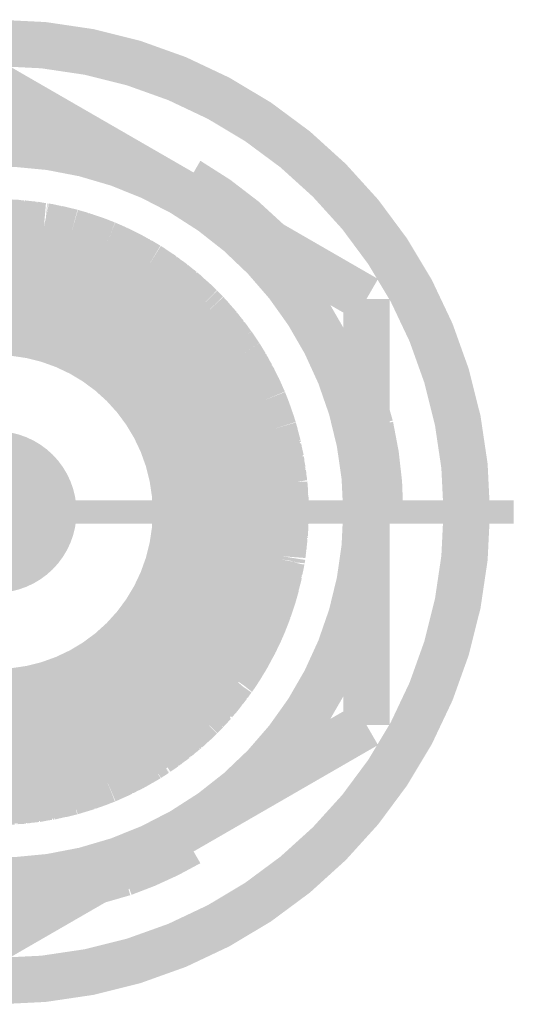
# Model space of a CAD drawing. Header units: millimetres. Extents: x 618 to 1482, y 17 to 575.
# Tile 59 of 96: x 1173.85 to 1179.29, y 175.88 to 186.47. Entities that reach past the tile are written whole.
import ezdxf

# ---------------------------------------------------------------- set-up
doc = ezdxf.new("R2010")
doc.units = ezdxf.units.MM
doc.linetypes.add('DOT_CENTER', pattern=[14, 12, -1, 0, -1])
doc.layers.add('1', color=7, linetype='Continuous')

# ---------------------------------------------------------------- blocks, each defined once
blk = doc.blocks.new('WASHER_INT_TOOTH_SMA_SS_764701-02_17__136', base_point=(1168.316750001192, 175.8781799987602))
at = {"color": 7, "linetype": 'Continuous', "const_width": 0.5}
blk.add_lwpolyline([(1168.566750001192, 181.1764299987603, 1), (1178.663250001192, 181.1764299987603, 1)], format="xyb", close=True, dxfattribs=at)
for points in [[(1175.593836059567, 184.6461250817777), (1175.647000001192, 184.6959572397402)], [(1175.634592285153, 184.6000044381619), (1175.647000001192, 184.6959572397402)], [(1175.647000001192, 184.6959572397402), (1175.672400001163, 184.7399513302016)], [(1175.574325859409, 184.6279306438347), (1175.593836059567, 184.6461250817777)], [(1175.633751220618, 184.5936211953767), (1175.634592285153, 184.6000044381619)], [(1176.53774045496, 184.0716999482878), (1176.524606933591, 184.0860329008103)], [(1177.626627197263, 182.0920590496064), (1177.583749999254, 182.2409018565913)], [(1177.618341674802, 181.2017568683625), (1177.583750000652, 181.2161103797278)], [(1177.679000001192, 181.1764299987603), (1177.618341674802, 181.2017568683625)], [(1177.729800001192, 181.1764299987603), (1177.679000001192, 181.1764299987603)], [(1175.564998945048, 177.7195442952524), (1175.570108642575, 177.7156240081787)], [(1175.570108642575, 177.7156240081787), (1175.647000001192, 177.6569027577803)], [(1175.624426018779, 177.7538547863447), (1175.630426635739, 177.7278577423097)], [(1175.630426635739, 177.7278577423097), (1175.647000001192, 177.6569027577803)], [(1175.647000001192, 177.6569027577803), (1175.672400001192, 177.6129086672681)], [(1174.677373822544, 177.2070734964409), (1174.974031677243, 177.2925387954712)]]:
    blk.add_lwpolyline(points, dxfattribs=at)
for points in [[(1176.524606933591, 184.0860329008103, 0.06554363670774), (1175.672400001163, 184.7399513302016, 0.06554363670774)], [(1177.729800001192, 181.1764299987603, 0.05615887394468), (1177.626627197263, 182.0920590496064, 0.05615887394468)], [(1174.974031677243, 177.2925387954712, 0.04678401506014), (1175.672400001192, 177.6129086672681, 0.04678401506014)]]:
    blk.add_lwpolyline(points, format="xyb", dxfattribs=at)
at = {"color": 124, "linetype": 'Continuous', "const_width": 0.25}
for points in [[(1175.551751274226, 184.640965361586), (1175.647000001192, 184.6959572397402)], [(1177.583753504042, 181.1214394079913), (1177.679000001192, 181.1764299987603)], [(1175.647000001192, 177.6569027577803), (1175.647000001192, 177.7668864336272)]]:
    blk.add_lwpolyline(points, dxfattribs=at)
at = {"layer": '1', "color": 30, "linetype": 'DOT_CENTER', "const_width": 0.25}
blk.add_lwpolyline([(1179.168075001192, 181.1764299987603), (1168.061925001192, 181.1764299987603)], dxfattribs=at)
blk = doc.blocks.new('hex-nut_sma_5-16_ss_17__172', base_point=(1169.396250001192, 176.3437122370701))
at = {"color": 7, "linetype": 'Continuous', "const_width": 0.5}
for points in [[(1173.615000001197, 185.7591477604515), (1171.630625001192, 184.6134683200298)], [(1175.599375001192, 184.6134683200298), (1173.615000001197, 185.7591477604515)], [(1171.630625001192, 184.6134683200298), (1169.646250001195, 183.4677888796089)], [(1177.583750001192, 183.4677888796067), (1175.599375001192, 184.6134683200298)], [(1169.646250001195, 183.4677888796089), (1169.646250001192, 181.1764299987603)], [(1177.583750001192, 181.1764299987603), (1177.583750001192, 183.4677888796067)], [(1169.646250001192, 181.1764299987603), (1169.646250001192, 178.8850711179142)], [(1177.583750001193, 178.8850711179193), (1177.583750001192, 181.1764299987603)], [(1169.646250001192, 178.8850711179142), (1171.630625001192, 177.7393916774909)], [(1175.599375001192, 177.7393916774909), (1177.583750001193, 178.8850711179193)], [(1171.630625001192, 177.7393916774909), (1173.6150000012, 176.5937122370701)], [(1173.6150000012, 176.5937122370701), (1175.599375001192, 177.7393916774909)]]:
    blk.add_lwpolyline(points, dxfattribs=at)
for points in [[(1175.599375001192, 184.6134683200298, 0.26794919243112), (1171.630625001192, 184.6134683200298, 0.26794919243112)], [(1171.630625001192, 184.6134683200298, 0.26794919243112), (1169.646250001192, 181.1764299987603, 0.26794919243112)], [(1177.583750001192, 181.1764299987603, 0.26794919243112), (1175.599375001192, 184.6134683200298, 0.26794919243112)], [(1169.646250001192, 181.1764299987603, 0.26794919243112), (1171.630625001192, 177.7393916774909, 0.26794919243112)], [(1175.599375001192, 177.7393916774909, 0.26794919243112), (1177.583750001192, 181.1764299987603, 0.26794919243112)], [(1171.630625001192, 177.7393916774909, 0.26794919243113), (1175.599375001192, 177.7393916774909, 0.26794919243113)]]:
    blk.add_lwpolyline(points, format="xyb", dxfattribs=at)
blk = doc.blocks.new('Conn_SMA_PCBMount_Octoclock_16__177', base_point=(1170.665000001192, 177.806430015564))
at = {"color": 7, "linetype": 'Continuous', "const_width": 0.5}
for points in [[(1172.775713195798, 184.1869390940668), (1173.330415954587, 184.2851908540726)], [(1172.944277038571, 184.2278170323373), (1173.116759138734, 184.2473468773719)], [(1172.963609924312, 184.2318753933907), (1172.997858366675, 184.2356435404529)], [(1172.981261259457, 184.2320046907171), (1173.079607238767, 184.2535666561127)], [(1173.079607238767, 184.2535666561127), (1173.228093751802, 184.2670670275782)], [(1173.087598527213, 184.2542932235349), (1173.098947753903, 184.2567441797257)], [(1173.098947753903, 184.2567441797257), (1173.15714484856, 184.2618511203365)], [(1173.145438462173, 184.2595520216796), (1173.214853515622, 184.2731849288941)], [(1173.168848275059, 184.2628781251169), (1173.22628111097, 184.2739720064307)], [(1173.214853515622, 184.2731849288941), (1173.293034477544, 184.2785696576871)], [(1173.22628111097, 184.2739720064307), (1173.234155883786, 184.275493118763)], [(1173.234155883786, 184.275493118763), (1173.300168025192, 184.2798331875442)], [(1173.330415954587, 184.2851908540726), (1173.546983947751, 184.2960604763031)], [(1173.344694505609, 184.2859074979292), (1173.349634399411, 184.2867667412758)], [(1173.349634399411, 184.2867667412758), (1173.450359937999, 184.2915101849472)], [(1173.359681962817, 184.2866597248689), (1173.364373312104, 184.2874608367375)], [(1173.364373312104, 184.2874608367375), (1173.368829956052, 184.2882218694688)], [(1173.368829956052, 184.2882218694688), (1173.453052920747, 184.2919276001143)], [(1173.447504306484, 184.2910675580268), (1173.46447967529, 184.2936987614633)], [(1173.46447967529, 184.2936987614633), (1173.546983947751, 184.2960604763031)], [(1173.468190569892, 184.2921058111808), (1173.470519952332, 184.2924595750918)], [(1173.470519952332, 184.2924595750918), (1173.481977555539, 184.294199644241)], [(1173.481977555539, 184.294199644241), (1173.483553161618, 184.294438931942)], [(1173.483553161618, 184.294438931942), (1173.546983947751, 184.2960604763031)], [(1173.546983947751, 184.2960604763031), (1173.5937902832, 184.2964297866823)], [(1173.5937902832, 184.2964297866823), (1173.597470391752, 184.2964179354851)], [(1173.5937902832, 184.2964297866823), (1174.115267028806, 184.2527458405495)], [(1173.5937902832, 184.2964297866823), (1173.597470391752, 184.2964179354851)], [(1173.597470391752, 184.2964179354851), (1173.603997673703, 184.2955747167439)], [(1173.597470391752, 184.2964179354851), (1173.730333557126, 184.2934935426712)], [(1173.597470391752, 184.2964179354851), (1173.616296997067, 184.2963573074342)], [(1173.616296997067, 184.2963573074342), (1173.619906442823, 184.2958681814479)], [(1173.730333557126, 184.2934935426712), (1173.849351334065, 184.2750215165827)], [(1173.733538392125, 184.2929961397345), (1173.749437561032, 184.2926054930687)], [(1173.749437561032, 184.2926054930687), (1173.774408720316, 184.288651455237)], [(1173.756586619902, 184.2894189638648), (1173.864435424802, 184.2847744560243)], [(1173.864435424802, 184.2847744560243), (1173.982173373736, 184.263895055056)], [(1173.870836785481, 184.2836392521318), (1173.883669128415, 184.2830468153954)], [(1173.883669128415, 184.2830468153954), (1173.930557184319, 184.2745820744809)], [(1173.916921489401, 184.2754666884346), (1173.999323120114, 184.2701208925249)], [(1173.939949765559, 184.27288642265), (1174.008975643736, 184.2681917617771)], [(1173.999323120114, 184.2701208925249), (1174.065328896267, 184.256929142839)], [(1174.008975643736, 184.2681917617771), (1174.018640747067, 184.2675344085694)], [(1174.018640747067, 184.2675344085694), (1174.074735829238, 184.2561411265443)], [(1174.115267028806, 184.2527458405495), (1174.410837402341, 184.187876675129)], [(1174.127734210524, 184.250009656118), (1174.134615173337, 184.2494114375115)], [(1174.134615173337, 184.2494114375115), (1174.223186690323, 184.2296801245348)], [(1174.140834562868, 184.2471345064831), (1174.14755411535, 184.2465289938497)], [(1174.14755411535, 184.2465289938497), (1174.153963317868, 184.2459514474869)], [(1174.153963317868, 184.2459514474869), (1174.228361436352, 184.2291313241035)], [(1172.401956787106, 184.0593175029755), (1172.620729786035, 184.1381486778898)], [(1172.541971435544, 184.1133547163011), (1172.775713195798, 184.1869390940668)], [(1172.560899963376, 184.1200733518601), (1172.631902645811, 184.1421746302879)], [(1172.579859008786, 184.1266660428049), (1172.641554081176, 184.1456523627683)], [(1172.620729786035, 184.1381486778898), (1172.675035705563, 184.1577169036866)], [(1172.675035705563, 184.1577169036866), (1172.775713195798, 184.1869390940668)], [(1172.689911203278, 184.1620345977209), (1172.694162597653, 184.1635511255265)], [(1172.694162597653, 184.1635511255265), (1172.775713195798, 184.1869390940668)], [(1172.775713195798, 184.1869390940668), (1172.810185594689, 184.1959979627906)], [(1172.775713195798, 184.1869390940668), (1172.810185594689, 184.1959979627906)], [(1172.810185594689, 184.1959979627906), (1172.88165449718, 184.2057039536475)], [(1172.810185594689, 184.1959979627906), (1172.828539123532, 184.2008210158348)], [(1172.816737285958, 184.1968877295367), (1172.944277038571, 184.2278170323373)], [(1172.828539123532, 184.2008210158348), (1172.83828279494, 184.2021126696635)], [(1172.948765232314, 184.2283252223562), (1172.963609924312, 184.2318753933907)], [(1174.217724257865, 184.2302594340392), (1174.250589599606, 184.2267739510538)], [(1174.228361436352, 184.2291313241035), (1174.245772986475, 184.2251948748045)], [(1174.235870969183, 184.2262767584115), (1174.240959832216, 184.2257207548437)], [(1174.240959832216, 184.2257207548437), (1174.266363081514, 184.2229452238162)], [(1174.250589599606, 184.2267739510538), (1174.410837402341, 184.187876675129)], [(1174.266363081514, 184.2229452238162), (1174.269914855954, 184.2225571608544)], [(1174.269914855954, 184.2225571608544), (1174.381178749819, 184.1951755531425)], [(1174.381178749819, 184.1951755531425), (1174.385568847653, 184.19460842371)], [(1174.385568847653, 184.19460842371), (1174.410837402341, 184.187876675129)], [(1174.404810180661, 184.1895037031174), (1174.410837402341, 184.187876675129)], [(1174.410837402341, 184.187876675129), (1174.787172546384, 184.0596782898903)], [(1174.410837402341, 184.187876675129), (1174.519777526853, 184.1562260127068)], [(1174.519777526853, 184.1562260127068), (1174.787172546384, 184.0596782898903)], [(1174.525421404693, 184.1541881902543), (1174.538873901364, 184.1502330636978)], [(1174.538873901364, 184.1502330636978), (1174.591861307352, 184.1301988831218)], [(1174.577917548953, 184.1352335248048), (1174.652796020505, 184.1116410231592)], [(1174.591861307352, 184.1301988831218), (1174.607260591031, 184.1252923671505)], [(1172.211641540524, 183.9729836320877), (1172.401956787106, 184.0593175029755)], [(1172.299417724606, 184.014716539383), (1172.401956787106, 184.0593175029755)], [(1172.31782745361, 184.0230474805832), (1172.401956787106, 184.0593175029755)], [(1172.401956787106, 184.0593175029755), (1172.541971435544, 184.1133547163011)], [(1172.401956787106, 184.0593175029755), (1172.43067900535, 184.0709380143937)], [(1172.401956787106, 184.0593175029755), (1172.429178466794, 184.0704335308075)], [(1172.429178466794, 184.0704335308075), (1172.441444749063, 184.0745574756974)], [(1172.43067900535, 184.0709380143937), (1172.447893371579, 184.077902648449)], [(1172.447893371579, 184.077902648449), (1172.463952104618, 184.0832439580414)], [(1172.549634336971, 184.1157670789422), (1172.560899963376, 184.1200733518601)], [(1172.558153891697, 184.1184491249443), (1172.569587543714, 184.1227775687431)], [(1172.569587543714, 184.1227775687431), (1172.579859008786, 184.1266660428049)], [(1173.162729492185, 183.9998651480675), (1173.595000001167, 184.023211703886)], [(1173.595000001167, 184.023211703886), (1173.904428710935, 183.9996785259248)], [(1174.607260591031, 184.1252923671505), (1174.665387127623, 184.106772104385)], [(1174.652796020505, 184.1116410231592), (1174.787172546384, 184.0596782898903)], [(1174.665387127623, 184.106772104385), (1174.671686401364, 184.1047650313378)], [(1174.671686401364, 184.1047650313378), (1174.784197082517, 184.0609063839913)], [(1174.782534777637, 184.061471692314), (1174.784197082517, 184.0609063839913)], [(1174.784197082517, 184.0609063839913), (1174.787172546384, 184.0596782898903)], [(1174.787172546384, 184.0596782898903), (1174.935323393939, 183.9910780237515)], [(1174.787172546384, 184.0596782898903), (1174.802820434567, 184.0531580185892)], [(1174.787172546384, 184.0596782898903), (1174.895212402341, 184.0125969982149)], [(1174.802820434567, 184.0531580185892), (1174.806551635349, 184.0512333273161)], [(1171.808183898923, 183.7341050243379), (1172.211641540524, 183.9729836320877)], [(1171.926050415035, 183.8125247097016), (1172.211641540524, 183.9729836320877)], [(1172.047456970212, 183.8855824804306), (1172.211641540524, 183.9729836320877)], [(1172.065073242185, 183.8955718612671), (1172.166136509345, 183.9489496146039)], [(1172.166136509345, 183.9489496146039), (1172.172044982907, 183.9530456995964)], [(1172.172044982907, 183.9530456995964), (1172.211641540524, 183.9729836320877)], [(1172.190088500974, 183.9622185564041), (1172.211641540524, 183.9729836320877)], [(1172.211641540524, 183.9729836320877), (1172.299417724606, 184.014716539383)], [(1172.308970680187, 184.0188717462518), (1172.31782745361, 184.0230474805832)], [(1172.493982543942, 183.8295774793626), (1172.767984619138, 183.9201681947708)], [(1172.767984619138, 183.9201681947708), (1173.162729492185, 183.9998651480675)], [(1173.904428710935, 183.9996785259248), (1174.375406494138, 183.8954842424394)], [(1174.895212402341, 184.0125969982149), (1175.238970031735, 183.8281759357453)], [(1174.899513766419, 184.0102893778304), (1174.913561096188, 184.0041137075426)], [(1174.913561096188, 184.0041137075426), (1174.951678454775, 183.9835049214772)], [(1174.918606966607, 184.0013855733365), (1174.931856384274, 183.995509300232)], [(1174.931856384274, 183.995509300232), (1174.966396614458, 183.9766897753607)], [(1174.935323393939, 183.9910780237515), (1175.022493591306, 183.95071444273)], [(1174.96047410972, 183.9787494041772), (1175.031850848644, 183.9454176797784)], [(1174.966396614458, 183.9766897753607), (1174.975463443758, 183.9717496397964)], [(1175.022493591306, 183.95071444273), (1175.238970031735, 183.8281759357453)], [(1175.031850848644, 183.9454176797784), (1175.040468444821, 183.9413934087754)], [(1175.040468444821, 183.9413934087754), (1175.116770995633, 183.8978734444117)], [(1171.87817575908, 183.7755457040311), (1171.926050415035, 183.8125247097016)], [(1171.937597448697, 183.8190123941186), (1171.943186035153, 183.8233002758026)], [(1171.943186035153, 183.8233002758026), (1172.024334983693, 183.8685466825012)], [(1172.019756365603, 183.8651732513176), (1172.047456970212, 183.8855824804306)], [(1172.040330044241, 183.8774650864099), (1172.062006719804, 183.8933278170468)], [(1172.062006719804, 183.8933278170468), (1172.065073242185, 183.8955718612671)], [(1172.430246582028, 183.8040479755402), (1172.493982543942, 183.8295774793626)], [(1174.375406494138, 183.8954842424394), (1174.624071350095, 183.8046052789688)], [(1175.109776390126, 183.901307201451), (1175.146974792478, 183.8830459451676)], [(1175.146974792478, 183.8830459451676), (1175.238970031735, 183.8281759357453)], [(1175.161271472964, 183.8745187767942), (1175.164514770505, 183.8729135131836)], [(1175.164514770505, 183.8729135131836), (1175.238970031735, 183.8281759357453)], [(1175.238970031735, 183.8281759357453), (1175.672453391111, 183.5002155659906)], [(1175.238970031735, 183.8281759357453), (1175.594003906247, 183.5719286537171)], [(1175.238970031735, 183.8281759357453), (1175.268259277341, 183.8097907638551)], [(1171.466036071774, 183.4572036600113), (1171.87817575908, 183.7755457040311)], [(1171.466036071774, 183.4572036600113), (1171.808183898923, 183.7341050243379)], [(1171.816833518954, 183.7392262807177), (1171.825876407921, 183.7445803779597)], [(1171.825876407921, 183.7445803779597), (1171.886053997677, 183.7816309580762)], [(1171.825876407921, 183.7445803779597), (1171.833857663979, 183.7509543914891)], [(1171.833857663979, 183.7509543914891), (1171.841493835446, 183.7570528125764)], [(1171.841493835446, 183.7570528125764), (1171.893547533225, 183.7874190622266)], [(1172.004572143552, 183.5843986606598), (1172.430246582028, 183.8040479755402)], [(1174.624071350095, 183.8046052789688), (1174.675295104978, 183.7825440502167)], [(1174.675295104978, 183.7825440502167), (1175.09021972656, 183.5549978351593)], [(1175.268259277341, 183.8097907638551), (1175.285318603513, 183.798878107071)], [(1175.268259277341, 183.8097907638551), (1175.302647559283, 183.7822163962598)], [(1175.274867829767, 183.8044916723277), (1175.385980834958, 183.7311827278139)], [(1175.285318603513, 183.798878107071), (1175.294010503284, 183.791861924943)], [(1175.295786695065, 183.790428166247), (1175.38984325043, 183.7279390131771)], [(1175.385980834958, 183.7311827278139), (1175.46316561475, 183.6663617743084)], [(1175.38984325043, 183.7279390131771), (1175.402506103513, 183.7195260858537)], [(1175.402506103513, 183.7195260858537), (1175.432910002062, 183.6938232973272)], [(1171.59990142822, 183.5751734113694), (1171.660476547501, 183.6145649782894)], [(1171.615404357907, 183.5879857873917), (1171.641002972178, 183.6045151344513)], [(1171.627364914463, 183.5930327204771), (1171.710260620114, 183.6628258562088)], [(1171.710260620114, 183.6628258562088), (1171.752057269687, 183.6886815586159)], [(1171.716438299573, 183.6666474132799), (1171.726381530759, 183.6749642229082)], [(1171.726381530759, 183.6749642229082), (1171.762567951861, 183.697187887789)], [(1175.418953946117, 183.7034914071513), (1175.499796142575, 183.6474876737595)], [(1175.439188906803, 183.6885152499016), (1175.50666931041, 183.6414449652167)], [(1175.499796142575, 183.6474876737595), (1175.547847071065, 183.6052425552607)], [(1175.50666931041, 183.6414449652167), (1175.515726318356, 183.6351273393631)], [(1175.515726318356, 183.6351273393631), (1175.556797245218, 183.5987827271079)], [(1171.494005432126, 183.4829906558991), (1171.521160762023, 183.5018162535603)], [(1171.494005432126, 183.4829906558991), (1171.508852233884, 183.4964301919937)], [(1171.500062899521, 183.4871900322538), (1171.59990142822, 183.5751734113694)], [(1171.508852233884, 183.4964301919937), (1171.516418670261, 183.5016036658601)], [(1171.603281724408, 183.577371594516), (1171.615404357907, 183.5879857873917)], [(1171.763437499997, 183.4153775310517), (1172.004572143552, 183.5843986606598)], [(1175.09021972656, 183.5549978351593), (1175.274820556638, 183.4211886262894)], [(1175.557837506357, 183.5964592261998), (1175.60334569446, 183.5633890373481)], [(1175.594003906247, 183.5719286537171), (1175.801859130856, 183.3819218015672)], [(1175.60334569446, 183.5633890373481), (1175.609384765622, 183.5590005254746)], [(1175.609384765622, 183.5590005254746), (1175.677109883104, 183.4966926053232)], [(1175.61905815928, 183.5501008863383), (1175.624689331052, 183.5459810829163)], [(1175.624689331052, 183.5459810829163), (1175.681518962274, 183.4933568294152)], [(1175.672453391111, 183.5002155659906), (1175.699716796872, 183.4795888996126)], [(1175.681518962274, 183.4933568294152), (1175.695077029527, 183.4808020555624)], [(1171.387224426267, 183.3809978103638), (1171.466036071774, 183.4572036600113)], [(1171.387224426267, 183.3809978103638), (1171.466036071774, 183.4572036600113)], [(1171.387224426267, 183.3809978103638), (1171.394194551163, 183.387916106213)], [(1171.394194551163, 183.387916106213), (1171.407007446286, 183.40063372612)], [(1171.407007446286, 183.40063372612), (1171.466036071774, 183.4572036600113)], [(1171.466036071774, 183.4572036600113), (1171.494005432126, 183.4829906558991)], [(1171.466036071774, 183.4572036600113), (1171.494005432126, 183.4829906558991)], [(1171.635446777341, 183.3095510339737), (1171.763437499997, 183.4153775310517)], [(1175.274820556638, 183.4211886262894), (1175.502680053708, 183.2211544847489)], [(1175.691040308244, 183.4838764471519), (1175.711642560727, 183.468185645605)], [(1175.699716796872, 183.4795888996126), (1175.801859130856, 183.3819218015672)], [(1175.711642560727, 183.468185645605), (1175.714456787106, 183.4660423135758)], [(1175.714456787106, 183.4660423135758), (1175.801859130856, 183.3819218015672)], [(1171.205621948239, 183.1827425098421), (1171.387224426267, 183.3809978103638)], [(1171.279588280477, 183.2634916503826), (1171.296655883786, 183.2864097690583)], [(1171.296655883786, 183.2864097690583), (1171.387224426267, 183.3809978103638)], [(1171.308327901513, 183.2985998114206), (1171.310091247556, 183.3009519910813)], [(1171.310091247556, 183.3009519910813), (1171.387224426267, 183.3809978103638)], [(1171.543955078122, 183.2259079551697), (1171.635446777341, 183.3095510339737)], [(1175.801859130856, 183.3819218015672), (1175.861292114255, 183.3207916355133)], [(1175.801859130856, 183.3819218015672), (1175.814737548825, 183.3689556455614)], [(1175.814737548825, 183.3689556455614), (1175.861292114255, 183.3207916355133)], [(1175.861292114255, 183.3207916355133), (1176.142038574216, 182.9783804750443)], [(1175.861292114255, 183.3207916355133), (1175.896707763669, 183.282732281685)], [(1175.896707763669, 183.282732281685), (1175.910013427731, 183.2681017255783)], [(1175.896707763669, 183.282732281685), (1175.960214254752, 183.2001416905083)], [(1170.915000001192, 182.7739280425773), (1171.279588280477, 183.2634916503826)], [(1170.915000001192, 182.7739280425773), (1171.205621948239, 183.1827425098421)], [(1171.214506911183, 183.1924422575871), (1171.218309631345, 183.1977559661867)], [(1171.218309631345, 183.1977559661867), (1171.282459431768, 183.2673468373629)], [(1171.369257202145, 183.0439321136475), (1171.543955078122, 183.2259079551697)], [(1175.502680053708, 183.2211544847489), (1175.570322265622, 183.1526555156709)], [(1175.906449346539, 183.2700632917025), (1175.987558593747, 183.1789474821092)], [(1175.910013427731, 183.2681017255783), (1175.921010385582, 183.2537058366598)], [(1175.923425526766, 183.2505442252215), (1175.991500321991, 183.1735795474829)], [(1175.987558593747, 183.1789474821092), (1176.073058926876, 183.0625111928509)], [(1171.050783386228, 182.982356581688), (1171.129340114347, 183.0754366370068)], [(1171.085191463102, 183.0231266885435), (1171.131838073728, 183.0914278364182)], [(1171.131838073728, 183.0914278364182), (1171.177567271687, 183.1432779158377)], [(1171.13843487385, 183.0989077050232), (1171.143861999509, 183.1068013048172)], [(1171.143861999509, 183.1068013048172), (1171.182921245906, 183.1508093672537)], [(1175.570322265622, 183.1526555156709), (1175.78942321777, 182.8929320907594)], [(1175.991500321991, 183.1735795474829), (1176.000101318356, 183.1638553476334)], [(1176.000101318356, 183.1638553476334), (1176.030990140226, 183.1215132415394)], [(1176.02186094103, 183.1322337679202), (1176.073068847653, 183.0720997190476)], [(1176.073068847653, 183.0720997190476), (1176.119514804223, 183.005851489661)], [(1170.990446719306, 182.8897393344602), (1171.050783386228, 182.982356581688)], [(1171.054916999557, 182.9872545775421), (1171.062029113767, 182.9980981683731)], [(1171.062029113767, 182.9980981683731), (1171.09301860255, 183.0345865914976)], [(1171.227892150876, 182.8694461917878), (1171.369257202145, 183.0439321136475)], [(1176.079517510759, 183.0629016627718), (1176.08484863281, 183.0566015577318)], [(1176.08484863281, 183.0566015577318), (1176.124019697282, 183.0003571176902)], [(1176.129620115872, 182.991437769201), (1176.150534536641, 182.9657667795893)], [(1176.142038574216, 182.9783804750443), (1176.221872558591, 182.8598534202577)], [(1176.150534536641, 182.9657667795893), (1176.153131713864, 182.9625789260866)], [(1170.915000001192, 182.7739280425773), (1170.977086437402, 182.8731964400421)], [(1170.915000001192, 182.7739280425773), (1170.975260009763, 182.8709346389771)], [(1170.915003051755, 182.3443354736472), (1171.227892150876, 182.8694461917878)], [(1170.975260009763, 182.8709346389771), (1171.047884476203, 182.9608527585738)], [(1170.977086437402, 182.8731964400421), (1170.98571228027, 182.8869880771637)], [(1170.98571228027, 182.8869880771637), (1171.000542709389, 182.9052350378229)], [(1175.78942321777, 182.8929320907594), (1175.939951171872, 182.669220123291)], [(1176.153131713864, 182.9625789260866), (1176.215821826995, 182.8688367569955)], [(1176.161847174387, 182.9495546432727), (1176.164133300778, 182.9467308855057)], [(1176.164133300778, 182.9467308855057), (1176.217355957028, 182.8668810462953)], [(1176.215821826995, 182.8688367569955), (1176.217355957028, 182.8668810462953)], [(1176.217355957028, 182.8668810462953), (1176.221872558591, 182.8598534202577)], [(1176.221872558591, 182.8598534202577), (1176.287103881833, 182.7534362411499)], [(1176.221872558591, 182.8598534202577), (1176.475443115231, 182.3753527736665)], [(1176.221872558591, 182.8598534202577), (1176.227670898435, 182.8507777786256)], [(1170.915003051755, 182.4757994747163), (1170.915000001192, 182.7739280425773)], [(1176.227670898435, 182.8507777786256), (1176.229005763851, 182.8482164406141)], [(1176.287103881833, 182.7534362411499), (1176.475443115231, 182.3753527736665)], [(1175.939951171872, 182.669220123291), (1176.142526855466, 182.2633506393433)], [(1176.289055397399, 182.7495186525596), (1176.296625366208, 182.7370864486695)], [(1176.296625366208, 182.7370864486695), (1176.313375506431, 182.7032022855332)], [(1176.304896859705, 182.7177175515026), (1176.35177062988, 182.6374706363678)], [(1176.35177062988, 182.6374706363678), (1176.475443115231, 182.3753527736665)], [(1176.355776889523, 182.6289795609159), (1176.360651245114, 182.6205753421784)], [(1176.360651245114, 182.6205753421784), (1176.391859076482, 182.5539080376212)], [(1176.387469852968, 182.5618078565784), (1176.412027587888, 182.517608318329)], [(1170.915003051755, 182.3443354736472), (1170.915003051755, 182.4757994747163)], [(1176.398771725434, 182.5391409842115), (1176.417837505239, 182.5045753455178)], [(1176.412027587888, 182.517608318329), (1176.475443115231, 182.3753527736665)], [(1176.417837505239, 182.5045753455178), (1176.420267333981, 182.5001701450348)], [(1176.420267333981, 182.5001701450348), (1176.464982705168, 182.3990160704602)], [(1170.915003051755, 182.3443354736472), (1170.91500161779, 179.8693033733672)], [(1176.464982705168, 182.3990160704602), (1176.467600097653, 182.3940545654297)], [(1176.467600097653, 182.3940545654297), (1176.475443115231, 182.3753527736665)], [(1176.475443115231, 182.3753527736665), (1176.51325669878, 182.279521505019)], [(1176.475443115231, 182.3753527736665), (1176.534238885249, 182.2176536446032)], [(1176.475443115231, 182.3753527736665), (1176.511255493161, 182.2854222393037)], [(1176.142526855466, 182.2633506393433), (1176.152887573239, 182.2370461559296)], [(1176.152887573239, 182.2370461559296), (1176.259409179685, 181.8985506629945)], [(1176.511255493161, 182.2854222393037), (1176.584223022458, 182.0702709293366)], [(1176.51325669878, 182.279521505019), (1176.518167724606, 182.2670754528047)], [(1176.518167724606, 182.2670754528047), (1176.539418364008, 182.2037615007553)], [(1176.520548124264, 182.2599833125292), (1176.524973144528, 182.248665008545)], [(1176.524973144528, 182.248665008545), (1176.543709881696, 182.1922510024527)], [(1176.534238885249, 182.2176536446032), (1176.557321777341, 182.1557418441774)], [(1176.545650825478, 182.1851925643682), (1176.561931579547, 182.141095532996)], [(1176.557321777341, 182.1557418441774), (1176.584223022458, 182.0702709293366)], [(1176.561931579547, 182.141095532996), (1176.563455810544, 182.1369670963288)], [(1176.563455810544, 182.1369670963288), (1176.584223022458, 182.0702709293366)], [(1176.584223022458, 182.0702709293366), (1176.597894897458, 182.023208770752)], [(1176.584223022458, 182.0702709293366), (1176.698999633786, 181.4919478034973)], [(1176.597894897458, 182.023208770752), (1176.60323547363, 182.004054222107)], [(1176.597894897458, 182.023208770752), (1176.609250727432, 181.9441642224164)], [(1176.599224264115, 182.0139554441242), (1176.632730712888, 181.8881703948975)], [(1176.60323547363, 182.004054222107), (1176.604692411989, 181.9934277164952)], [(1176.259409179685, 181.8985506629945), (1176.320490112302, 181.5570057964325)], [(1176.632730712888, 181.8881703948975), (1176.649981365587, 181.7389289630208)], [(1176.633218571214, 181.8839500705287), (1176.637232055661, 181.8686875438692)], [(1176.636701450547, 181.8538206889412), (1176.661630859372, 181.7509979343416)], [(1176.637232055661, 181.8686875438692), (1176.640802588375, 181.8369041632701)], [(1176.641500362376, 181.8306958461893), (1176.662314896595, 181.7436344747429)], [(1176.661630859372, 181.7509979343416), (1176.673987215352, 181.6179703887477)], [(1176.662314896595, 181.7436344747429), (1176.665277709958, 181.7312418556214)], [(1176.665277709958, 181.7312418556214), (1176.670075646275, 181.6777054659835)], [(1176.667230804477, 181.6907162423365), (1176.684427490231, 181.6120840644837)], [(1176.684427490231, 181.6120840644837), (1176.689499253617, 181.5398121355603)], [(1176.685171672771, 181.6014816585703), (1176.687189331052, 181.5921119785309)], [(1176.687189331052, 181.5921119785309), (1176.691293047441, 181.5307743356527)], [(1176.320490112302, 181.5570057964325), (1176.337335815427, 181.1767531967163)], [(1176.690500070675, 181.5255678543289), (1176.699681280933, 181.478511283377)], [(1176.691293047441, 181.5307743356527), (1176.692237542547, 181.5166571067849)], [(1176.698999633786, 181.4919478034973), (1176.715000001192, 181.1764299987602)], [(1176.699681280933, 181.478511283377), (1176.700983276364, 181.4718381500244)], [(1176.700983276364, 181.4718381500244), (1176.705457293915, 181.3775464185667)], [(1176.70164563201, 181.4578847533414), (1176.702829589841, 181.451710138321)], [(1176.702829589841, 181.451710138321), (1176.706328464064, 181.372569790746)], [(1176.704535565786, 181.3828241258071), (1176.710123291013, 181.3508967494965)], [(1176.706343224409, 181.3589241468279), (1176.710591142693, 181.3341801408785)], [(1176.710123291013, 181.3508967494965), (1176.715000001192, 181.1764299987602)], [(1176.710591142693, 181.3341801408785), (1176.711191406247, 181.3306836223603)], [(1176.711191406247, 181.3306836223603), (1176.714057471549, 181.214603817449)], [(1176.337335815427, 181.1767531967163), (1176.332346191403, 181.0667821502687)], [(1176.715000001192, 181.1764299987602), (1176.678446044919, 180.7002045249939)], [(1176.712527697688, 181.2252840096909), (1176.714057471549, 181.214603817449)], [(1176.715000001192, 181.1764299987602), (1176.712703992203, 181.0652164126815)], [(1176.715000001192, 181.1764299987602), (1176.71309875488, 181.0676159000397)], [(1176.714057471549, 181.214603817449), (1176.714822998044, 181.2093071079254)], [(1176.714822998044, 181.2093071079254), (1176.715000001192, 181.1764299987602)], [(1176.714975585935, 181.189052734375), (1176.715000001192, 181.1764299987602)], [(1176.332346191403, 181.0667821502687), (1176.30504821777, 180.8211413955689)], [(1176.71309875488, 181.0676159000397), (1176.700989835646, 180.9938562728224)], [(1176.712703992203, 181.0652164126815), (1176.712335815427, 181.0473827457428)], [(1176.709829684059, 181.0477209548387), (1176.70495056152, 180.9262608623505)], [(1176.712335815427, 181.0473827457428), (1176.709024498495, 181.0276152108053)], [(1176.70495056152, 180.9262608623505), (1176.689460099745, 180.8436718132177)], [(1176.696416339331, 180.880767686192), (1176.690439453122, 180.7856766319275)], [(1176.703272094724, 180.9061113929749), (1176.6954283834, 180.8650297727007)], [(1176.703904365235, 180.9206847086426), (1176.703272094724, 180.9061113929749)], [(1176.30504821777, 180.8211413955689), (1176.196115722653, 180.3748733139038)], [(1176.687845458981, 180.7656723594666), (1176.681034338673, 180.7339192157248)], [(1176.690439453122, 180.7856766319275), (1176.681904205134, 180.7452499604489)], [(1176.688588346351, 180.7769097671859), (1176.687845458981, 180.7656723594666)], [(1176.672983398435, 180.666121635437), (1176.570480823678, 180.2406724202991)], [(1176.669626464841, 180.6462899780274), (1176.650955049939, 180.5667755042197)], [(1176.666859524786, 180.6345070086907), (1176.666147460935, 180.6264912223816)], [(1176.670397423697, 180.6552977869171), (1176.669626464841, 180.6462899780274)], [(1176.678446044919, 180.7002045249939), (1176.672983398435, 180.666121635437)], [(1176.646890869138, 180.528091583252), (1176.584223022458, 180.2825891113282)], [(1176.652293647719, 180.579521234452), (1176.646890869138, 180.528091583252)], [(1176.666147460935, 180.6264912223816), (1176.650192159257, 180.5595141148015)], [(1176.642664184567, 180.5085145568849), (1176.616989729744, 180.4092606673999)], [(1176.623164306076, 180.4575927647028), (1176.617422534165, 180.4126494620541)], [(1176.643232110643, 180.5137585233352), (1176.642664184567, 180.5085145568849)], [(1176.196115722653, 180.3748733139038), (1175.979913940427, 179.8909985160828)], [(1176.61478637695, 180.3920151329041), (1176.584223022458, 180.2825891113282)], [(1176.609720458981, 180.3727494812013), (1176.584223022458, 180.2825891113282)], [(1176.609998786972, 180.3748741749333), (1176.609720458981, 180.3727494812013)], [(1176.617422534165, 180.4126494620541), (1176.61478637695, 180.3920151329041)], [(1176.432245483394, 180.0037428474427), (1176.570480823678, 180.2406724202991)], [(1176.562296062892, 180.2157071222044), (1176.533289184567, 180.1272298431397)], [(1176.570480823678, 180.2406724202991), (1176.562296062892, 180.2157071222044)], [(1176.576837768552, 180.2582751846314), (1176.570480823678, 180.2406724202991)], [(1176.573653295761, 180.2503491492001), (1176.570480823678, 180.2406724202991)], [(1176.576837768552, 180.2582751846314), (1176.573023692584, 180.2477137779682)], [(1176.584223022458, 180.2825891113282), (1176.573653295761, 180.2503491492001)], [(1176.584223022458, 180.2825891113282), (1176.576837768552, 180.2582751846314)], [(1176.584223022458, 180.2825891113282), (1176.576837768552, 180.2582751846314)], [(1176.584223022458, 180.2825891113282), (1176.576837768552, 180.2582751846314)], [(1176.533289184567, 180.1272298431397), (1176.479848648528, 179.9889100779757)], [(1176.526621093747, 180.1087404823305), (1176.488848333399, 180.0118816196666)], [(1176.529483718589, 180.1173801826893), (1176.526621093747, 180.1087404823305)], [(1176.37911437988, 179.9240709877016), (1176.432245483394, 180.0037428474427)], [(1176.484384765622, 179.9992124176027), (1176.477657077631, 179.9828814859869)], [(1176.490137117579, 180.0155396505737), (1176.484384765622, 179.9992124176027)], [(1175.979913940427, 179.8909985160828), (1175.735849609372, 179.5323287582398)], [(1176.254389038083, 179.7547976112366), (1176.37911437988, 179.9240709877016)], [(1176.475443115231, 179.9775072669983), (1176.380289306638, 179.7705270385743)], [(1176.475443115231, 179.9775072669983), (1176.428407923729, 179.8708853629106)], [(1176.475443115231, 179.9775072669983), (1176.430399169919, 179.8745285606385)], [(1176.476968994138, 179.9811817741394), (1176.475443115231, 179.9775072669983)], [(1176.476968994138, 179.9811817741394), (1176.475443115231, 179.9775072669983)], [(1170.915000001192, 179.5789319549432), (1170.91500161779, 179.8693033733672)], [(1171.296373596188, 179.2533604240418), (1170.91500161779, 179.8693033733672)], [(1176.422281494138, 179.8569976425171), (1176.408710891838, 179.8323501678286)], [(1176.430399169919, 179.8745285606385), (1176.415936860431, 179.8480682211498)], [(1176.428407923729, 179.8708853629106), (1176.422281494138, 179.8569976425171)], [(1175.867365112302, 179.3519355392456), (1176.254389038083, 179.7547976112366)], [(1176.380289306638, 179.7705270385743), (1176.221872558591, 179.4930068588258)], [(1176.343859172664, 179.7067074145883), (1176.317636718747, 179.6527415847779)], [(1176.371607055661, 179.7534538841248), (1176.339094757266, 179.6969022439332)], [(1176.376197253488, 179.7633584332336), (1176.371607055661, 179.7534538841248)], [(1171.009607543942, 179.4299618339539), (1170.915000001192, 179.5789319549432)], [(1170.927156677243, 179.5587159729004), (1170.915000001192, 179.5789319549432)], [(1170.937067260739, 179.5424825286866), (1170.915000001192, 179.5789319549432)], [(1176.317636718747, 179.6527415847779), (1176.221872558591, 179.4930068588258)], [(1176.308328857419, 179.6362330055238), (1176.256889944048, 179.5510177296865)], [(1176.310956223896, 179.6415985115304), (1176.308328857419, 179.6362330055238)], [(1170.930211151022, 179.5548197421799), (1170.927156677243, 179.5587159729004)], [(1170.941679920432, 179.5366328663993), (1170.937067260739, 179.5424825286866)], [(1170.99889587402, 179.4459210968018), (1170.941679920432, 179.5366328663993)], [(1171.029479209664, 179.40585376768), (1170.949715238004, 179.526446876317)], [(1175.735849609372, 179.5323287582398), (1175.220308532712, 179.0435916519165)], [(1176.221872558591, 179.4930068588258), (1176.175109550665, 179.4308803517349)], [(1176.221872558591, 179.4930068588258), (1176.175969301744, 179.423830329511)], [(1176.221872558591, 179.4930068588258), (1176.177667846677, 179.4259449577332)], [(1176.250421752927, 179.5383955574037), (1176.221872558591, 179.4930068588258)], [(1176.240366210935, 179.5222069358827), (1176.221872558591, 179.4930068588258)], [(1176.245495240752, 179.5321409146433), (1176.240366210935, 179.5222069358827)], [(1176.25829479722, 179.5537591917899), (1176.250421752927, 179.5383955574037)], [(1171.001461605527, 179.4427889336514), (1170.99889587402, 179.4459210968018)], [(1171.020099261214, 179.4200366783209), (1171.001461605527, 179.4427889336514)], [(1171.387224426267, 178.9718619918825), (1171.009607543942, 179.4299618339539)], [(1171.025696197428, 179.4104431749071), (1171.016537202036, 179.4243839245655)], [(1171.064821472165, 179.3508912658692), (1171.025696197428, 179.4104431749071)], [(1171.076204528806, 179.3352109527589), (1171.029479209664, 179.40585376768)], [(1171.159013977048, 179.2269779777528), (1171.064202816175, 179.3637290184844)], [(1176.151822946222, 179.3883985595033), (1175.7930090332, 178.9782082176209)], [(1176.141373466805, 179.3764565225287), (1176.099374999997, 179.3156491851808)], [(1176.166818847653, 179.4100405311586), (1176.157077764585, 179.3979896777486)], [(1176.177667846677, 179.4259449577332), (1176.161086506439, 179.4053017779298)], [(1176.175969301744, 179.423830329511), (1176.166818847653, 179.4100405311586)], [(1171.069370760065, 179.3455429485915), (1171.064821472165, 179.3508912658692)], [(1171.117094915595, 179.2874407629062), (1171.076204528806, 179.3352109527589)], [(1171.14684509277, 179.2422796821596), (1171.110183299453, 179.2955146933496)], [(1171.247209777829, 179.1216131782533), (1171.124221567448, 179.2909183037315)], [(1175.61300109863, 179.1617590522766), (1175.79903625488, 179.2961017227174)], [(1175.79903625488, 179.2961017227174), (1175.854822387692, 179.3413926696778)], [(1175.854822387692, 179.3413926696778), (1175.867365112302, 179.3519355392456)], [(1176.089556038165, 179.3172191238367), (1175.939508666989, 179.1178752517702)], [(1176.099374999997, 179.3156491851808), (1175.993037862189, 179.188990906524)], [(1176.057303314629, 179.2655375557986), (1176.015604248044, 179.2079006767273)], [(1176.087732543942, 179.3000847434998), (1176.049906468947, 179.2553135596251)], [(1176.094600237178, 179.3099619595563), (1176.087732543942, 179.3000847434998)], [(1171.153934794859, 179.2343040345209), (1171.14684509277, 179.2422796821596)], [(1171.205755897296, 179.1760072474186), (1171.153934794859, 179.2343040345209)], [(1171.221038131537, 179.1576413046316), (1171.159013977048, 179.2269779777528)], [(1171.234277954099, 179.1364814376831), (1171.210540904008, 179.1693758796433)], [(1171.37098144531, 179.1637345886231), (1171.296373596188, 179.2533604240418)], [(1171.471819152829, 179.0530053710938), (1171.37098144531, 179.1637345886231)], [(1175.3750402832, 179.0219890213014), (1175.61300109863, 179.1617590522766)], [(1176.003183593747, 179.1927324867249), (1175.953562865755, 179.1365468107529)], [(1176.015604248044, 179.2079006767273), (1175.957054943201, 179.1411861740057)], [(1176.007530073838, 179.1987004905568), (1176.003183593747, 179.1927324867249)], [(1176.041606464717, 179.2454896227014), (1176.007530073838, 179.1987004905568)], [(1171.244047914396, 179.1259658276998), (1171.234277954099, 179.1364814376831)], [(1171.331804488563, 179.0311358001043), (1171.247209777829, 179.1216131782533)], [(1171.340654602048, 179.0195042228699), (1171.25313004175, 179.1345356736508)], [(1171.326982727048, 179.0338837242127), (1171.317477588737, 179.0464589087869)], [(1171.874666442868, 178.7004047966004), (1171.471819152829, 179.0530053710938)], [(1175.220308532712, 179.0435916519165), (1174.840175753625, 178.8145584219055)], [(1175.939508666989, 179.1178752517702), (1175.861292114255, 179.0320684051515)], [(1175.926447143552, 179.1030904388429), (1175.861292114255, 179.0320684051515)], [(1175.928492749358, 179.1057903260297), (1175.926447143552, 179.1030904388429)], [(1171.340654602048, 179.0195042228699), (1171.326982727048, 179.0338837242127)], [(1171.387224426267, 178.9718619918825), (1171.340654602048, 179.0195042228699)], [(1171.466036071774, 178.8956562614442), (1171.387224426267, 178.9718619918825)], [(1171.424791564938, 178.9348670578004), (1171.387224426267, 178.9718619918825)], [(1171.439180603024, 178.9210301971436), (1171.387224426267, 178.9718619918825)], [(1174.840175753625, 178.8145584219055), (1175.228578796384, 178.9515625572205)], [(1175.7930090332, 178.9782082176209), (1175.027796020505, 178.4413229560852)], [(1175.228578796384, 178.9515625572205), (1175.3750402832, 179.0219890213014)], [(1175.801859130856, 178.970938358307), (1175.323343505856, 178.5788904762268)], [(1175.801859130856, 178.970938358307), (1175.732544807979, 178.9062356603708)], [(1175.801859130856, 178.970938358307), (1175.745445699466, 178.9162085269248)], [(1175.801859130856, 178.970938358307), (1175.747186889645, 178.9175545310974)], [(1175.861292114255, 179.0320684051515), (1175.801859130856, 178.970938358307)], [(1175.845880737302, 179.015890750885), (1175.801859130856, 178.970938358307)], [(1175.832086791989, 179.0016042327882), (1175.801859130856, 178.970938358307)], [(1175.841236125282, 179.0111479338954), (1175.832086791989, 179.0016042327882)], [(1175.861292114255, 179.0320684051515), (1175.841236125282, 179.0111479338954)], [(1175.861292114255, 179.0320684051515), (1175.845880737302, 179.015890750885)], [(1171.4334943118, 178.926593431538), (1171.424791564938, 178.9348670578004)], [(1171.466036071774, 178.8956562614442), (1171.4334943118, 178.926593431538)], [(1171.466036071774, 178.8956562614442), (1171.439180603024, 178.9210301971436)], [(1171.527498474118, 178.8398005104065), (1171.466036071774, 178.8956562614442)], [(1171.542566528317, 178.8265573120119), (1171.466036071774, 178.8956562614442)], [(1171.670370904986, 178.7412338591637), (1171.466036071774, 178.8956562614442)], [(1171.555677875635, 178.8178040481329), (1171.466036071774, 178.8956562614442)], [(1171.529066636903, 178.8387462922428), (1171.527498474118, 178.8398005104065)], [(1171.540121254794, 178.831314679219), (1171.529066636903, 178.8387462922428)], [(1175.747186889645, 178.9175545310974), (1175.56149116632, 178.7740048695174)], [(1175.732544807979, 178.9062356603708), (1175.643625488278, 178.8232323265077)], [(1175.732675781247, 178.9038197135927), (1175.717341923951, 178.8920442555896)], [(1175.745445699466, 178.9162085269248), (1175.732675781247, 178.9038197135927)], [(1172.211641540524, 178.3798762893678), (1171.542566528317, 178.8265573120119)], [(1171.619241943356, 178.7617322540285), (1171.553219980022, 178.8194449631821)], [(1171.634859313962, 178.7490364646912), (1171.555677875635, 178.8178040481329)], [(1171.746591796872, 178.6629067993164), (1171.577192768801, 178.8034404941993)], [(1171.862406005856, 178.5817200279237), (1171.610760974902, 178.7810300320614)], [(1171.623117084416, 178.7592343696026), (1171.619241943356, 178.7617322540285)], [(1171.669484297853, 178.7268753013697), (1171.634859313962, 178.7490364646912)], [(1171.730371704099, 178.6749207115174), (1171.663792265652, 178.7305183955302)], [(1171.981958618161, 178.5057570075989), (1171.670370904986, 178.7412338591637)], [(1175.535455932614, 178.7332736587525), (1175.36786389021, 178.6153660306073)], [(1175.643625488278, 178.8232323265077), (1175.422010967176, 178.6597287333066)], [(1175.527081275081, 178.727381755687), (1175.519647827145, 178.7207929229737)], [(1175.601238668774, 178.7919600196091), (1175.535455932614, 178.7332736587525)], [(1175.628442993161, 178.8101002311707), (1175.589965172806, 178.781902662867)], [(1175.638621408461, 178.8195403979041), (1175.628442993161, 178.8101002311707)], [(1171.737032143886, 178.6708375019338), (1171.730371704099, 178.6749207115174)], [(1171.784527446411, 178.6417203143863), (1171.737032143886, 178.6708375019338)], [(1171.804061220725, 178.6279307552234), (1171.746591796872, 178.6629067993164)], [(1171.845621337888, 178.5930096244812), (1171.794602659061, 178.6336872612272)], [(1172.104891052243, 178.4352680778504), (1171.805549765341, 178.6509871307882)], [(1172.004358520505, 178.6108051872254), (1171.874666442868, 178.7004047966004)], [(1175.406564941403, 178.636221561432), (1175.335995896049, 178.5892565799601)], [(1175.422968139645, 178.648006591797), (1175.339067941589, 178.5917735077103)], [(1175.411046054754, 178.6400159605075), (1175.406564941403, 178.636221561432)], [(1175.444122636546, 178.6680236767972), (1175.411046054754, 178.6400159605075)], [(1175.464156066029, 178.6831113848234), (1175.422968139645, 178.648006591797)], [(1175.519647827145, 178.7207929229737), (1175.457057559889, 178.6770612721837)], [(1171.855178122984, 178.5874447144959), (1171.845621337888, 178.5930096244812)], [(1171.943333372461, 178.5349473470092), (1171.862406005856, 178.5817200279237)], [(1171.964655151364, 178.5162841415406), (1171.929988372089, 178.5426602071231)], [(1171.977187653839, 178.509362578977), (1171.964655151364, 178.5162841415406)], [(1172.436235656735, 178.3769671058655), (1172.004358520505, 178.6108051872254)], [(1175.238970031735, 178.5246841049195), (1174.787172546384, 178.2931815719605)], [(1175.238970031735, 178.5246841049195), (1175.20213804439, 178.5023494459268)], [(1175.238970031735, 178.5246841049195), (1175.203668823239, 178.5031210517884)], [(1175.323343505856, 178.5788904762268), (1175.238970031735, 178.5246841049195)], [(1175.306467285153, 178.5677348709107), (1175.238970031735, 178.5246841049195)], [(1175.308294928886, 178.569222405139), (1175.306467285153, 178.5677348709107)], [(1172.086846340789, 178.4482719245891), (1171.981958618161, 178.5057570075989)], [(1172.087129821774, 178.4449984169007), (1172.069565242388, 178.4577430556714)], [(1172.102660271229, 178.4368756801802), (1172.087129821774, 178.4449984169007)], [(1172.211641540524, 178.3798762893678), (1172.102660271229, 178.4368756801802)], [(1172.211641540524, 178.3798762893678), (1172.104891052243, 178.4352680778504)], [(1175.203668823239, 178.5031210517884), (1174.787172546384, 178.2931815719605)], [(1175.080621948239, 178.4328333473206), (1174.787172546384, 178.2931815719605)], [(1175.027796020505, 178.4413229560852), (1174.940683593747, 178.3998548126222)], [(1175.062784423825, 178.4232489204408), (1175.005066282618, 178.396010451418)], [(1175.073758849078, 178.4295672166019), (1175.062784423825, 178.4232489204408)], [(1175.16494836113, 178.4820676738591), (1175.073758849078, 178.4295672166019)], [(1175.189373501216, 178.4959153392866), (1175.080621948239, 178.4328333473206)], [(1175.186281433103, 178.4927341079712), (1175.168948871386, 178.4840679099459)], [(1175.20213804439, 178.5023494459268), (1175.186281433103, 178.4927341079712)], [(1172.214769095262, 178.3784171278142), (1172.211641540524, 178.3798762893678)], [(1172.230821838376, 178.370470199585), (1172.211641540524, 178.3798762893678)], [(1172.257678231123, 178.3583978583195), (1172.211641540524, 178.3798762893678)], [(1172.401956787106, 178.2935425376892), (1172.230821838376, 178.370470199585)], [(1172.322366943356, 178.327778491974), (1172.248989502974, 178.362303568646)], [(1172.340837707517, 178.3195997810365), (1172.257678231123, 178.3583978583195)], [(1172.334424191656, 178.3225920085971), (1172.322366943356, 178.327778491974)], [(1172.401956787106, 178.2935425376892), (1172.334424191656, 178.3225920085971)], [(1172.401956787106, 178.2935425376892), (1172.340837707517, 178.3195997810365)], [(1172.589441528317, 178.3142778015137), (1172.436235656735, 178.3769671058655)], [(1172.765634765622, 178.2539111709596), (1172.589441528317, 178.3142778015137)], [(1174.77527832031, 178.3300172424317), (1174.329637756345, 178.194441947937)], [(1174.940683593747, 178.3998548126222), (1174.77527832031, 178.3300172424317)], [(1174.954591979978, 178.3682438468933), (1174.787172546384, 178.2931815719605)], [(1174.82597564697, 178.3095323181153), (1174.787172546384, 178.2931815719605)], [(1174.814931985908, 178.3055196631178), (1174.807405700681, 178.3016296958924)], [(1174.816505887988, 178.3063331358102), (1174.814931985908, 178.3055196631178)], [(1174.840389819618, 178.3170414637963), (1174.82597564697, 178.3095323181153)], [(1174.936357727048, 178.3594891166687), (1174.837687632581, 178.3156337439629)], [(1174.942297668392, 178.3627317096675), (1174.936357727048, 178.3594891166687)], [(1175.016737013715, 178.4024306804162), (1174.954591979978, 178.3682438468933)], [(1172.775713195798, 178.1659208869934), (1172.401956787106, 178.2935425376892)], [(1172.45250915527, 178.2731362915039), (1172.401956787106, 178.2935425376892)], [(1172.471269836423, 178.2658225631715), (1172.401956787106, 178.2935425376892)], [(1172.737207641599, 178.1766654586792), (1172.401956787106, 178.2935425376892)], [(1172.502428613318, 178.2555979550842), (1172.401956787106, 178.2935425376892)], [(1172.603533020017, 178.218153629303), (1172.401956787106, 178.2935425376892)], [(1172.455282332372, 178.2722163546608), (1172.45250915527, 178.2731362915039)], [(1172.481123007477, 178.2636443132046), (1172.455282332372, 178.2722163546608)], [(1172.510463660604, 178.2529612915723), (1172.471269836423, 178.2658225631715)], [(1172.584535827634, 178.2245890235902), (1172.502428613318, 178.2555979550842)], [(1172.594510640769, 178.2215279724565), (1172.584535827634, 178.2245890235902)], [(1172.716518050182, 178.1838783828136), (1172.603533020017, 178.218153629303)], [(1173.363939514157, 178.1341826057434), (1172.765634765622, 178.2539111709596)], [(1174.58166717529, 178.2165509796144), (1174.410837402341, 178.1649834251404)], [(1174.562631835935, 178.2102738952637), (1174.463682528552, 178.1807506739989)], [(1174.787172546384, 178.2931815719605), (1174.467728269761, 178.1821567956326)], [(1174.570513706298, 178.2131841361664), (1174.562631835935, 178.2102738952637)], [(1174.787172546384, 178.2931815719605), (1174.58166717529, 178.2165509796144)], [(1174.676332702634, 178.2498084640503), (1174.638082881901, 178.2375877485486)], [(1174.695177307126, 178.2568408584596), (1174.654306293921, 178.2436372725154)], [(1174.690170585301, 178.2552234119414), (1174.676332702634, 178.2498084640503)], [(1174.787172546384, 178.2931815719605), (1174.690170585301, 178.2552234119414)], [(1174.787172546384, 178.2931815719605), (1174.695177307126, 178.2568408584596)], [(1172.718027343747, 178.1822148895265), (1172.693353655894, 178.1909055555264)], [(1172.775713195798, 178.1659208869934), (1172.716518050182, 178.1838783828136)], [(1172.735216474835, 178.1773596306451), (1172.718027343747, 178.1822148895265)], [(1172.775713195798, 178.1659208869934), (1172.735216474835, 178.1773596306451)], [(1172.775713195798, 178.1659208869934), (1172.737207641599, 178.1766654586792)], [(1173.007051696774, 178.1123286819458), (1172.775713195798, 178.1659208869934)], [(1172.852564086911, 178.1460525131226), (1172.775713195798, 178.1659208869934)], [(1172.871851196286, 178.1413923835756), (1172.775713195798, 178.1659208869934)], [(1172.854623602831, 178.1457878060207), (1172.852564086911, 178.1460525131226)], [(1172.869557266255, 178.1438684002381), (1172.854623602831, 178.1457878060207)], [(1172.893071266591, 178.1387335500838), (1172.871851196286, 178.1413923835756)], [(1172.987711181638, 178.1161033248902), (1172.889509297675, 178.139179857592)], [(1173.546983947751, 178.0567995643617), (1172.893071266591, 178.1387335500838)], [(1172.993329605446, 178.1155075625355), (1172.987711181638, 178.1161033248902)], [(1173.546983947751, 178.0567995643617), (1173.007051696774, 178.1123286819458)], [(1173.103716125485, 178.0953523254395), (1173.041072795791, 178.1088297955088)], [(1173.123056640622, 178.0923306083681), (1173.049056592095, 178.1080087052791)], [(1173.11233060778, 178.0946030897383), (1173.103716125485, 178.0953523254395)], [(1173.258196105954, 178.0746623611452), (1173.121027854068, 178.1006068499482)], [(1173.197988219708, 178.0860502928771), (1173.123056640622, 178.0923306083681)], [(1173.595000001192, 178.1207210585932), (1173.363939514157, 178.1341826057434)], [(1174.157175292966, 178.1609922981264), (1173.595000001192, 178.1207210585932)], [(1174.410837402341, 178.1649834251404), (1173.671355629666, 178.0588716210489)], [(1174.410837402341, 178.1649834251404), (1173.792429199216, 178.0626827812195)], [(1174.178072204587, 178.1113969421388), (1173.966703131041, 178.0915121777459)], [(1174.10744416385, 178.1031190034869), (1174.033632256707, 178.0880681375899)], [(1174.130642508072, 178.1069349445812), (1174.042734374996, 178.088722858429)], [(1174.122317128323, 178.1061517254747), (1174.10744416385, 178.1031190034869)], [(1174.158724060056, 178.1077801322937), (1174.115959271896, 178.1038929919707)], [(1174.313287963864, 178.1402374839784), (1174.137402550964, 178.1197502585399)], [(1174.329637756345, 178.194441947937), (1174.157175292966, 178.1609922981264)], [(1174.172250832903, 178.1108492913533), (1174.158724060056, 178.1077801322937)], [(1174.293167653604, 178.1378938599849), (1174.178072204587, 178.1113969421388)], [(1174.2939855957, 178.1357356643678), (1174.273922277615, 178.1334632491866)], [(1174.410837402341, 178.1649834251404), (1174.293167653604, 178.1378938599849)], [(1174.310825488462, 178.1399506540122), (1174.2939855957, 178.1357356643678)], [(1174.410837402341, 178.1649834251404), (1174.310825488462, 178.1399506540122)], [(1174.410837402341, 178.1649834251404), (1174.313287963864, 178.1402374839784)], [(1174.463682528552, 178.1807506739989), (1174.410837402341, 178.1649834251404)], [(1174.44796203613, 178.1752869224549), (1174.410837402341, 178.1649834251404)], [(1174.428758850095, 178.1698967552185), (1174.410837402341, 178.1649834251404)], [(1174.438271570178, 178.1731688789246), (1174.428758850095, 178.1698967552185)], [(1174.440550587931, 178.173952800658), (1174.438271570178, 178.1731688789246)], [(1174.467728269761, 178.1821567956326), (1174.44796203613, 178.1752869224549)], [(1173.238908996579, 178.076817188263), (1173.185447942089, 178.087101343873)], [(1173.250934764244, 178.076035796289), (1173.238908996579, 178.076817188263)], [(1173.392740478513, 178.0629927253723), (1173.241572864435, 178.0882094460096)], [(1173.337659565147, 178.0704007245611), (1173.250934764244, 178.076035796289)], [(1173.360847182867, 178.068312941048), (1173.258196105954, 178.0746623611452)], [(1173.355140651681, 178.0692648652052), (1173.337659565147, 178.0704007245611)], [(1173.373560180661, 178.0642983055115), (1173.343703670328, 178.0693733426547)], [(1173.388886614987, 178.0636355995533), (1173.373560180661, 178.0642983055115)], [(1173.522073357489, 178.0577997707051), (1173.392740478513, 178.0629927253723)], [(1173.526308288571, 178.057186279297), (1173.484907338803, 178.0631838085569)], [(1173.507288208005, 178.0576631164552), (1173.500515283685, 178.0586653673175)], [(1173.526308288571, 178.057186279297), (1173.507288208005, 178.0576631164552)], [(1173.546983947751, 178.0567995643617), (1173.522073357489, 178.0577997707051)], [(1173.546983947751, 178.0567995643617), (1173.526308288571, 178.057186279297)], [(1173.546983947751, 178.0567995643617), (1173.526308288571, 178.057186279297)], [(1173.5937902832, 178.0564300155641), (1173.546983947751, 178.0567995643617)], [(1173.792429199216, 178.0626827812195), (1173.5937902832, 178.0564300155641)], [(1173.669280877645, 178.0585739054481), (1173.5937902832, 178.0564300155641)], [(1173.65889953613, 178.0570842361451), (1173.5937902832, 178.0564300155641)], [(1173.639917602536, 178.0567533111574), (1173.5937902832, 178.0564300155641)], [(1173.648728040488, 178.0579902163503), (1173.639917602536, 178.0567533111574)], [(1173.671355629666, 178.0588716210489), (1173.65889953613, 178.0570842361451)], [(1173.773279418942, 178.0615274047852), (1173.669280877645, 178.0585739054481)], [(1173.777504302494, 178.0622129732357), (1173.773279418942, 178.0615274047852)], [(1173.888414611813, 178.0702573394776), (1173.818335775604, 178.066968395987)], [(1173.90767120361, 178.0721370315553), (1173.824386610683, 178.0679693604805)], [(1174.042734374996, 178.088722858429), (1173.878374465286, 178.076900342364)], [(1173.895392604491, 178.0715225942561), (1173.888414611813, 178.0702573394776)], [(1173.945635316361, 178.0806326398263), (1173.895392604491, 178.0715225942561)], [(1173.968692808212, 178.0833970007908), (1173.90767120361, 178.0721370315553)], [(1174.023401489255, 178.0859819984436), (1173.958512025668, 178.0815183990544)], [(1174.033632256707, 178.0880681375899), (1174.023401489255, 178.0859819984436)]]:
    blk.add_lwpolyline(points, dxfattribs=at)
for points in [[(1170.925000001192, 181.1764299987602, 1), (1176.265000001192, 181.1764299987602, 1)], [(1171.285000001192, 181.1764299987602, 1), (1175.905000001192, 181.1764299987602, 1)], [(1171.655388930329, 181.1764299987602, 1), (1175.534611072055, 181.1764299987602, 1)], [(1173.145000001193, 181.1764299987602, 1), (1174.045000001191, 181.1764299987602, 1)]]:
    blk.add_lwpolyline(points, format="xyb", close=True, dxfattribs=at)
for points in [[(1174.215000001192, 181.1764299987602, 1), (1172.975000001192, 181.1764299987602, 1)], [(1174.215000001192, 181.1764299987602, 0.8206786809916), (1173.022196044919, 181.4136933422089, 0.8206786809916)], [(1172.975000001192, 181.1764299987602, 1), (1174.215000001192, 181.1764299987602, 1)], [(1172.975000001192, 181.1764299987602, 0.82067832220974), (1174.167803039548, 180.9391664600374, 0.82067832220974)], [(1176.151822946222, 179.3883985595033, 0.0765418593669), (1176.570480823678, 180.2406724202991, 0.0765418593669)], [(1174.840175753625, 178.8145584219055, 0.07519890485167), (1175.482980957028, 179.2884546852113, 0.07519890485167)]]:
    blk.add_lwpolyline(points, format="xyb", dxfattribs=at)
blk = doc.blocks.new('CCA_Octoclock_Ettus__199', base_point=(876.8353979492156, 173.970830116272))
blk.add_blockref('Conn_SMA_PCBMount_Octoclock_16__177', (1170.665000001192, 177.806430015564))
blk = doc.blocks.new('Assy_Octoclock_Ettus__201', base_point=(828.2259924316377, 162.68222999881))
for name, p in [('CCA_Octoclock_Ettus__199', (876.8353979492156, 173.970830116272)), ('WASHER_INT_TOOTH_SMA_SS_764701-02_17__136', (1168.316750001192, 175.8781799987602)), ('hex-nut_sma_5-16_ss_17__172', (1169.396250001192, 176.3437122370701))]:
    blk.add_blockref(name, p)
blk = doc.blocks.new('FRONT1__202', base_point=(1047.239999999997, 184.91))
blk.add_blockref('Assy_Octoclock_Ettus__201', (828.2259924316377, 162.68222999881))

msp = doc.modelspace()

# ---------------------------------------------------------------- block references
msp.add_blockref('FRONT1__202', (1047.239999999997, 184.91))

doc.saveas('drawing.dxf')
